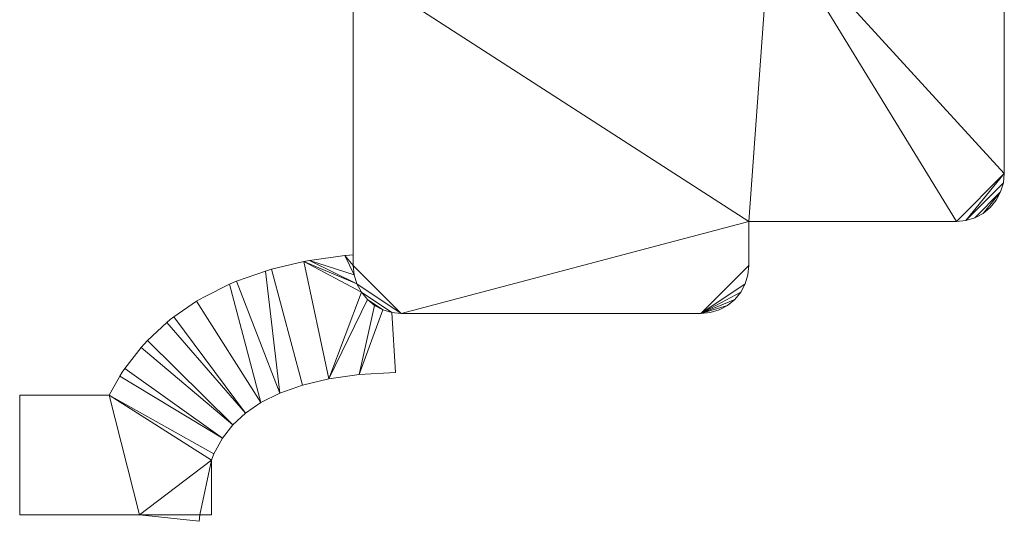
# Model space of a CAD drawing. Header units: millimetres. Extents: x -38221 to 49500, y -52000 to 43639.
# Tile 18 of 19: x 2000 to 18432, y 26894 to 35266. Entities that reach past the tile are written whole.
import ezdxf

# ---------------------------------------------------------------- set-up
doc = ezdxf.new("R2010")
doc.units = ezdxf.units.MM
doc.layers.add('A-MASS-____-OTLN', color=70, linetype='Continuous', lineweight=9)
doc.layers.add('A-ROOF-____-OTLN', color=132, linetype='Continuous', lineweight=9)

msp = doc.modelspace()

# ---------------------------------------------------------------- meshes
at = {"layer": 'A-MASS-____-OTLN', "color": 254, "transparency": 33554560}
mesh = msp.add_polyface(dxfattribs=at)
corners = [(7568, 42839, 3200), (7568, 37361, 3200), (7583, 37205, 3200), (7629, 37055, 3200), (7703, 36917, 3200), (7802, 36796, 3200), (7844, 36761, 3200), (7802, 36727, 3200), (7703, 36606, 3200), (7629, 36468, 3200), (7583, 36317, 3200), (7568, 36161, 3200), (7568, 31161, 3200), (7583, 31005, 3200), (7629, 30855, 3200), (7703, 30717, 3200), (7802, 30596, 3200), (7923, 30496, 3200), (8062, 30422, 3200), (8212, 30377, 3200), (8368, 30361, 3200), (13368, 30361, 3200), (13524, 30377, 3200), (13674, 30422, 3200), (13812, 30496, 3200), (13934, 30596, 3200), (14033, 30717, 3200), (14107, 30855, 3200), (14153, 31005, 3200), (14168, 31161, 3200), (14168, 31897, 3200), (17632, 31897, 3200), (17788, 31913, 3200), (17938, 31958, 3200), (18077, 32032, 3200), (18198, 32132, 3200), (18297, 32253, 3200), (18371, 32391, 3200), (18417, 32541, 3200), (18432, 32697, 3200), (18432, 36161, 3200), (18417, 36317, 3200), (18371, 36468, 3200), (18297, 36606, 3200), (18198, 36727, 3200), (18077, 36827, 3200), (17938, 36900, 3200), (17788, 36946, 3200), (17632, 36961, 3200), (14534, 36961, 3200), (14584, 37055, 3200), (14630, 37205, 3200), (14645, 37361, 3200), (14645, 42839, 3200), (14630, 42995, 3200), (14584, 43145, 3200), (14510, 43283, 3200), (14411, 43404, 3200), (14290, 43504, 3200), (14151, 43578, 3200), (14001, 43623, 3200), (13845, 43639, 3200), (8368, 43639, 3200), (8212, 43623, 3200), (8062, 43578, 3200), (7923, 43504, 3200), (7802, 43404, 3200), (7703, 43283, 3200), (7629, 43145, 3200), (7583, 42995, 3200)]
mesh.append_faces([[corners[k] for k in face] for face in [(6, 3, 4, 5)]], dxfattribs={"vtx0": -1, "color": 254})
mesh.append_faces([[corners[k] for k in face] for face in [(31, 49, 30), (27, 21, 26)]], dxfattribs={"vtx0": -1, "vtx1": -1, "color": 254})
mesh.append_faces([[corners[k] for k in face] for face in [(49, 6, 11, 30), (52, 1, 6, 49)]], dxfattribs={"vtx0": -1, "vtx1": -1, "vtx2": -1, "vtx3": -1, "color": 254})
mesh.append_faces([[corners[k] for k in face] for face in [(52, 62, 0, 1)]], dxfattribs={"vtx0": -1, "vtx1": -1, "vtx3": -1, "color": 254})
mesh.append_faces([[corners[k] for k in face] for face in [(30, 20, 21, 29), (63, 67, 68, 62), (38, 32, 33, 37), (49, 39, 40, 48), (37, 33, 34), (61, 57, 58)]], dxfattribs={"vtx0": -1, "vtx2": -1, "color": 254})
mesh.append_faces([[corners[k] for k in face] for face in [(30, 11, 12, 20)]], dxfattribs={"vtx0": -1, "vtx2": -1, "vtx3": -1, "color": 254})
mesh.append_faces([[corners[k] for k in face] for face in [(6, 9, 10, 11), (21, 24, 25, 26), (6, 1, 2, 3), (21, 27, 28, 29), (61, 55, 56, 57), (40, 46, 47, 48)]], dxfattribs={"vtx0": -1, "vtx3": -1, "color": 254})
mesh.append_faces([[corners[k] for k in face] for face in [(17, 18, 16)]], dxfattribs={"vtx1": -1, "color": 254})
mesh.append_faces([[corners[k] for k in face] for face in [(13, 14, 20, 12), (69, 0, 62, 68), (63, 64, 67), (38, 39, 32), (45, 46, 40, 44), (54, 55, 61, 53), (43, 44, 40)]], dxfattribs={"vtx1": -1, "vtx2": -1, "color": 254})
mesh.append_faces([[corners[k] for k in face] for face in [(31, 32, 39, 49)]], dxfattribs={"vtx1": -1, "vtx2": -1, "vtx3": -1, "color": 254})
mesh.append_faces([[corners[k] for k in face] for face in [(14, 15, 19, 20), (15, 16, 18, 19), (61, 62, 52, 53)]], dxfattribs={"vtx1": -1, "vtx3": -1, "color": 254})
mesh.append_faces([[corners[k] for k in face] for face in [(59, 60, 61, 58)]], dxfattribs={"vtx2": -1, "color": 254})
mesh.append_faces([[corners[k] for k in face] for face in [(21, 22, 23, 24), (6, 7, 8, 9), (64, 65, 66, 67), (34, 35, 36, 37), (40, 41, 42, 43), (49, 50, 51, 52)]], dxfattribs={"vtx3": -1, "color": 254})
mesh = msp.add_polyface(dxfattribs=at)
corners = [(7568, 42839), (7583, 42995), (7629, 43145), (7703, 43283), (7802, 43404), (7923, 43504), (8062, 43578), (8212, 43623), (8368, 43639), (13845, 43639), (14001, 43623), (14151, 43578), (14290, 43504), (14411, 43404), (14510, 43283), (14584, 43145), (14630, 42995), (14645, 42839), (14645, 37361), (14630, 37205), (14584, 37055), (14534, 36961), (17632, 36961), (17788, 36946), (17938, 36900), (18077, 36827), (18198, 36727), (18297, 36606), (18371, 36468), (18417, 36317), (18432, 36161), (18432, 32697), (18417, 32541), (18371, 32391), (18297, 32253), (18198, 32132), (18077, 32032), (17938, 31958), (17788, 31913), (17632, 31897), (14168, 31897), (14168, 31161), (14153, 31005), (14107, 30855), (14033, 30717), (13934, 30596), (13812, 30496), (13674, 30422), (13524, 30377), (13368, 30361), (8368, 30361), (8212, 30377), (8062, 30422), (7923, 30496), (7802, 30596), (7703, 30717), (7629, 30855), (7583, 31005), (7568, 31161), (7568, 36161), (7583, 36317), (7629, 36468), (7703, 36606), (7802, 36727), (7844, 36761), (7802, 36796), (7703, 36917), (7629, 37055), (7583, 37205), (7568, 37361)]
mesh.append_faces([[corners[k] for k in face] for face in [(36, 33, 34, 35), (21, 18, 19, 20), (11, 9, 10), (64, 62, 63), (6, 4, 5)]], dxfattribs={"vtx0": -1, "color": 254})
mesh.append_faces([[corners[k] for k in face] for face in [(40, 59, 21, 39)]], dxfattribs={"vtx0": -1, "vtx1": -1, "vtx2": -1, "color": 254})
mesh.append_faces([[corners[k] for k in face] for face in [(18, 21, 64, 69)]], dxfattribs={"vtx0": -1, "vtx1": -1, "vtx2": -1, "vtx3": -1, "color": 254})
mesh.append_faces([[corners[k] for k in face] for face in [(40, 50, 58, 59)]], dxfattribs={"vtx0": -1, "vtx1": -1, "vtx3": -1, "color": 254})
mesh.append_faces([[corners[k] for k in face] for face in [(9, 17, 18, 8), (56, 50, 51, 55), (55, 51, 52, 54)]], dxfattribs={"vtx0": -1, "vtx2": -1, "color": 254})
mesh.append_faces([[corners[k] for k in face] for face in [(21, 30, 31, 39), (18, 69, 0, 8)]], dxfattribs={"vtx0": -1, "vtx2": -1, "vtx3": -1, "color": 254})
mesh.append_faces([[corners[k] for k in face] for face in [(49, 41, 42, 43), (9, 15, 16, 17), (49, 43, 44, 45), (50, 56, 57, 58), (64, 60, 61, 62), (64, 67, 68, 69)]], dxfattribs={"vtx0": -1, "vtx3": -1, "color": 254})
mesh.append_faces([[corners[k] for k in face] for face in [(53, 54, 52)]], dxfattribs={"vtx1": -1, "color": 254})
mesh.append_faces([[corners[k] for k in face] for face in [(36, 37, 33), (26, 27, 30, 25), (24, 25, 30, 23), (22, 23, 30, 21), (14, 15, 9, 13), (12, 13, 9, 11), (45, 46, 49), (1, 2, 8, 0)]], dxfattribs={"vtx1": -1, "vtx2": -1, "color": 254})
mesh.append_faces([[corners[k] for k in face] for face in [(59, 60, 64, 21)]], dxfattribs={"vtx1": -1, "vtx2": -1, "vtx3": -1, "color": 254})
mesh.append_faces([[corners[k] for k in face] for face in [(32, 33, 37, 38), (31, 32, 38, 39), (40, 41, 49, 50), (7, 8, 2, 3), (3, 4, 6, 7)]], dxfattribs={"vtx1": -1, "vtx3": -1, "color": 254})
mesh.append_faces([[corners[k] for k in face] for face in [(28, 29, 30, 27), (47, 48, 49, 46)]], dxfattribs={"vtx2": -1, "color": 254})
mesh.append_faces([[corners[k] for k in face] for face in [(64, 65, 66, 67)]], dxfattribs={"vtx3": -1, "color": 254})
mesh = msp.add_polyface(dxfattribs=at)
corners = [(7568, 31161, 3200), (7568, 36161, 3200), (7568, 36161), (7568, 31161)]
mesh.append_faces([[corners[k] for k in face] for face in [(0, 1, 2, 3)]], dxfattribs={"color": 254})
mesh = msp.add_polyface(dxfattribs=at)
corners = [(18432, 36161, 3200), (18432, 32697, 3200), (18432, 32697), (18432, 36161)]
mesh.append_faces([[corners[k] for k in face] for face in [(3, 0, 1, 2)]], dxfattribs={"color": 254})
mesh = msp.add_polyface(dxfattribs=at)
corners = [(18417, 32541, 3200), (18371, 32391, 3200), (18371, 32391), (18417, 32541)]
mesh.append_faces([[corners[k] for k in face] for face in [(0, 1, 2, 3)]], dxfattribs={"color": 254})
mesh = msp.add_polyface(dxfattribs=at)
corners = [(18432, 32697, 3200), (18417, 32541, 3200), (18417, 32541), (18432, 32697)]
mesh.append_faces([[corners[k] for k in face] for face in [(3, 0, 1, 2)]], dxfattribs={"color": 254})
mesh = msp.add_polyface(dxfattribs=at)
corners = [(18371, 32391, 3200), (18297, 32253, 3200), (18297, 32253), (18371, 32391)]
mesh.append_faces([[corners[k] for k in face] for face in [(3, 0, 1, 2)]], dxfattribs={"color": 254})
mesh = msp.add_polyface(dxfattribs=at)
corners = [(18297, 32253, 3200), (18198, 32132, 3200), (18198, 32132), (18297, 32253)]
mesh.append_faces([[corners[k] for k in face] for face in [(3, 0, 1, 2)]], dxfattribs={"color": 254})
mesh = msp.add_polyface(dxfattribs=at)
corners = [(18198, 32132, 3200), (18077, 32032, 3200), (18077, 32032), (18198, 32132)]
mesh.append_faces([[corners[k] for k in face] for face in [(3, 0, 1, 2)]], dxfattribs={"color": 254})
mesh = msp.add_polyface(dxfattribs=at)
corners = [(14168, 31897, 3200), (14168, 31161, 3200), (14168, 31161), (14168, 31897)]
mesh.append_faces([[corners[k] for k in face] for face in [(0, 1, 2, 3)]], dxfattribs={"color": 254})
mesh = msp.add_polyface(dxfattribs=at)
corners = [(17632, 31897, 3200), (14168, 31897, 3200), (14168, 31897), (17632, 31897)]
mesh.append_faces([[corners[k] for k in face] for face in [(3, 0, 1, 2)]], dxfattribs={"color": 254})
mesh = msp.add_polyface(dxfattribs=at)
corners = [(17788, 31913, 3200), (17632, 31897, 3200), (17632, 31897), (17788, 31913)]
mesh.append_faces([[corners[k] for k in face] for face in [(3, 0, 1, 2)]], dxfattribs={"color": 254})
mesh = msp.add_polyface(dxfattribs=at)
corners = [(17938, 31958, 3200), (17788, 31913, 3200), (17788, 31913), (17938, 31958)]
mesh.append_faces([[corners[k] for k in face] for face in [(0, 1, 2, 3)]], dxfattribs={"color": 254})
mesh = msp.add_polyface(dxfattribs=at)
corners = [(18077, 32032, 3200), (17938, 31958, 3200), (17938, 31958), (18077, 32032)]
mesh.append_faces([[corners[k] for k in face] for face in [(0, 1, 2, 3)]], dxfattribs={"color": 254})
mesh = msp.add_polyface(dxfattribs=at)
corners = [(7583, 31005, 3200), (7568, 31161, 3200), (7568, 31161), (7583, 31005)]
mesh.append_faces([[corners[k] for k in face] for face in [(0, 1, 2, 3)]], dxfattribs={"color": 254})
mesh = msp.add_polyface(dxfattribs=at)
corners = [(14168, 31161, 3200), (14153, 31005, 3200), (14153, 31005), (14168, 31161)]
mesh.append_faces([[corners[k] for k in face] for face in [(0, 1, 2, 3)]], dxfattribs={"color": 254})
mesh = msp.add_polyface(dxfattribs=at)
corners = [(7629, 30855, 3200), (7583, 31005, 3200), (7583, 31005), (7629, 30855)]
mesh.append_faces([[corners[k] for k in face] for face in [(0, 1, 2, 3)]], dxfattribs={"color": 254})
mesh = msp.add_polyface(dxfattribs=at)
corners = [(14153, 31005, 3200), (14107, 30855, 3200), (14107, 30855), (14153, 31005)]
mesh.append_faces([[corners[k] for k in face] for face in [(0, 1, 2, 3)]], dxfattribs={"color": 254})
mesh = msp.add_polyface(dxfattribs=at)
corners = [(7703, 30717, 3200), (7629, 30855, 3200), (7629, 30855), (7703, 30717)]
mesh.append_faces([[corners[k] for k in face] for face in [(3, 0, 1, 2)]], dxfattribs={"color": 254})
mesh = msp.add_polyface(dxfattribs=at)
corners = [(14107, 30855, 3200), (14033, 30717, 3200), (14033, 30717), (14107, 30855)]
mesh.append_faces([[corners[k] for k in face] for face in [(0, 1, 2, 3)]], dxfattribs={"color": 254})
mesh = msp.add_polyface(dxfattribs=at)
corners = [(7802, 30596, 3200), (7703, 30717, 3200), (7703, 30717), (7802, 30596)]
mesh.append_faces([[corners[k] for k in face] for face in [(0, 1, 2, 3)]], dxfattribs={"color": 254})
mesh = msp.add_polyface(dxfattribs=at)
corners = [(7923, 30496, 3200), (7802, 30596, 3200), (7802, 30596), (7923, 30496)]
mesh.append_faces([[corners[k] for k in face] for face in [(0, 1, 2, 3)]], dxfattribs={"color": 254})
mesh = msp.add_polyface(dxfattribs=at)
corners = [(13934, 30596, 3200), (13812, 30496, 3200), (13812, 30496), (13934, 30596)]
mesh.append_faces([[corners[k] for k in face] for face in [(3, 0, 1, 2)]], dxfattribs={"color": 254})
mesh = msp.add_polyface(dxfattribs=at)
corners = [(14033, 30717, 3200), (13934, 30596, 3200), (13934, 30596), (14033, 30717)]
mesh.append_faces([[corners[k] for k in face] for face in [(3, 0, 1, 2)]], dxfattribs={"color": 254})
mesh = msp.add_polyface(dxfattribs=at)
corners = [(8062, 30422, 3200), (7923, 30496, 3200), (7923, 30496), (8062, 30422)]
mesh.append_faces([[corners[k] for k in face] for face in [(0, 1, 2, 3)]], dxfattribs={"color": 254})
mesh = msp.add_polyface(dxfattribs=at)
corners = [(8212, 30377, 3200), (8062, 30422, 3200), (8062, 30422), (8212, 30377)]
mesh.append_faces([[corners[k] for k in face] for face in [(3, 0, 1, 2)]], dxfattribs={"color": 254})
mesh = msp.add_polyface(dxfattribs=at)
corners = [(13674, 30422, 3200), (13524, 30377, 3200), (13524, 30377), (13674, 30422)]
mesh.append_faces([[corners[k] for k in face] for face in [(0, 1, 2, 3)]], dxfattribs={"color": 254})
mesh = msp.add_polyface(dxfattribs=at)
corners = [(13812, 30496, 3200), (13674, 30422, 3200), (13674, 30422), (13812, 30496)]
mesh.append_faces([[corners[k] for k in face] for face in [(0, 1, 2, 3)]], dxfattribs={"color": 254})
mesh = msp.add_polyface(dxfattribs=at)
corners = [(8368, 30361, 3200), (8212, 30377, 3200), (8212, 30377), (8368, 30361)]
mesh.append_faces([[corners[k] for k in face] for face in [(3, 0, 1, 2)]], dxfattribs={"color": 254})
mesh = msp.add_polyface(dxfattribs=at)
corners = [(13368, 30361, 3200), (8368, 30361, 3200), (8368, 30361), (13368, 30361)]
mesh.append_faces([[corners[k] for k in face] for face in [(0, 1, 2, 3)]], dxfattribs={"color": 254})
mesh = msp.add_polyface(dxfattribs=at)
corners = [(13524, 30377, 3200), (13368, 30361, 3200), (13368, 30361), (13524, 30377)]
mesh.append_faces([[corners[k] for k in face] for face in [(3, 0, 1, 2)]], dxfattribs={"color": 254})
at = {"layer": 'A-ROOF-____-OTLN', "color": 10}
mesh = msp.add_polyface(dxfattribs=at)
corners = [(5200, 27000, 2900), (5006, 27000, 2900), (4994, 26894, 2900), (4000, 27000, 2900), (2000, 27000, 2900), (2000, 29000, 2900), (3496, 29000, 2900), (3671, 29316, 2900), (3711, 29382, 2900), (3757, 29445, 2900), (4027, 29793, 2900), (4078, 29853, 2900), (4133, 29909, 2900), (4457, 30212, 2900), (4514, 30262, 2900), (4574, 30307, 2900), (4952, 30566, 2900), (5072, 30636, 2900), (5503, 30852, 2900), (5617, 30900, 2900), (6102, 31071, 2900), (6205, 31101, 2900), (6744, 31228, 2900), (6835, 31245, 2900), (7427, 31328, 2900), (7506, 31336, 2900), (7568, 31340, 2900), (7568, 31161, 2900), (7583, 31005, 2900), (7629, 30855, 2900), (7703, 30717, 2900), (7802, 30596, 2900), (7923, 30496, 2900), (8062, 30422, 2900), (8212, 30377, 2900), (8272, 29379, 2900), (7665, 29342, 2900), (7158, 29271, 2900), (6717, 29167, 2900), (6341, 29034, 2900), (6027, 28878, 2900), (5769, 28700, 2900), (5557, 28502, 2900), (5383, 28279, 2900), (5239, 28020, 2900), (5200, 27915, 2900)]
mesh.append_faces([[corners[k] for k in face] for face in [(12, 42, 10, 11), (20, 39, 19), (28, 24, 27)]], dxfattribs={"vtx0": -1, "vtx1": -1, "color": 10})
mesh.append_faces([[corners[k] for k in face] for face in [(3, 6, 45, 1)]], dxfattribs={"vtx0": -1, "vtx1": -1, "vtx2": -1, "vtx3": -1, "color": 10})
mesh.append_faces([[corners[k] for k in face] for face in [(6, 44, 45), (42, 12, 13, 41), (41, 15, 16, 40), (22, 37, 38, 21), (36, 32, 33)]], dxfattribs={"vtx0": -1, "vtx2": -1, "color": 10})
mesh.append_faces([[corners[k] for k in face] for face in [(40, 16, 17, 18)]], dxfattribs={"vtx0": -1, "vtx3": -1, "color": 10})
mesh.append_faces([[corners[k] for k in face] for face in [(35, 36, 33, 34)]], dxfattribs={"vtx1": -1, "color": 10})
mesh.append_faces([[corners[k] for k in face] for face in [(30, 31, 37, 22)]], dxfattribs={"vtx1": -1, "vtx2": -1, "vtx3": -1, "color": 10})
mesh.append_faces([[corners[k] for k in face] for face in [(6, 7, 43, 44), (42, 43, 9, 10), (39, 40, 18, 19), (38, 39, 20, 21), (31, 32, 36, 37), (22, 23, 29, 30), (23, 24, 28, 29)]], dxfattribs={"vtx1": -1, "vtx3": -1, "color": 10})
mesh.append_faces([[corners[k] for k in face] for face in [(4, 5, 6, 3), (1, 2, 3), (45, 0, 1), (25, 26, 27, 24)]], dxfattribs={"vtx2": -1, "color": 10})
mesh.append_faces([[corners[k] for k in face] for face in [(7, 8, 9, 43), (13, 14, 15, 41)]], dxfattribs={"vtx2": -1, "vtx3": -1, "color": 10})
mesh = msp.add_polyface(dxfattribs=at)
corners = [(5006, 27000, 3025), (5200, 27000, 3025), (5200, 27915, 3025), (5239, 28020, 3025), (5383, 28279, 3025), (5557, 28502, 3025), (5769, 28700, 3025), (6027, 28878, 3025), (6341, 29034, 3025), (6717, 29167, 3025), (7158, 29271, 3025), (7665, 29342, 3025), (8272, 29379, 3025), (8212, 30377, 3025), (8062, 30422, 3025), (7923, 30496, 3025), (7802, 30596, 3025), (7703, 30717, 3025), (7629, 30855, 3025), (7583, 31005, 3025), (7568, 31161, 3025), (7568, 31340, 3025), (7506, 31336, 3025), (7427, 31328, 3025), (6835, 31245, 3025), (6744, 31228, 3025), (6205, 31101, 3025), (6102, 31071, 3025), (5617, 30900, 3025), (5503, 30852, 3025), (5072, 30636, 3025), (4952, 30566, 3025), (4574, 30307, 3025), (4514, 30262, 3025), (4457, 30212, 3025), (4133, 29909, 3025), (4078, 29853, 3025), (4027, 29793, 3025), (3757, 29445, 3025), (3711, 29382, 3025), (3671, 29316, 3025), (3496, 29000, 3025), (2000, 29000, 3025), (2000, 27000, 3025), (4000, 27000, 3025), (4994, 26894, 3025)]
mesh.append_faces([[corners[k] for k in face] for face in [(14, 11, 12, 13)]], dxfattribs={"vtx0": -1, "color": 10})
mesh.append_faces([[corners[k] for k in face] for face in [(37, 5, 35, 36), (17, 10, 16), (28, 8, 27)]], dxfattribs={"vtx0": -1, "vtx1": -1, "color": 10})
mesh.append_faces([[corners[k] for k in face] for face in [(41, 44, 2, 3)]], dxfattribs={"vtx0": -1, "vtx1": -1, "vtx3": -1, "color": 10})
mesh.append_faces([[corners[k] for k in face] for face in [(4, 40, 41, 3), (38, 4, 5, 37), (29, 7, 8, 28), (27, 8, 9, 26), (11, 15, 16, 10)]], dxfattribs={"vtx0": -1, "vtx2": -1, "color": 10})
mesh.append_faces([[corners[k] for k in face] for face in [(30, 31, 7, 29), (14, 15, 11)]], dxfattribs={"vtx1": -1, "vtx2": -1, "color": 10})
mesh.append_faces([[corners[k] for k in face] for face in [(17, 18, 25, 10)]], dxfattribs={"vtx1": -1, "vtx2": -1, "vtx3": -1, "color": 10})
mesh.append_faces([[corners[k] for k in face] for face in [(34, 35, 5, 6), (31, 32, 6, 7), (9, 10, 25, 26), (24, 25, 18, 19), (23, 24, 19, 20)]], dxfattribs={"vtx1": -1, "vtx3": -1, "color": 10})
mesh.append_faces([[corners[k] for k in face] for face in [(44, 45, 0)]], dxfattribs={"vtx2": -1, "color": 10})
mesh.append_faces([[corners[k] for k in face] for face in [(0, 1, 2, 44), (38, 39, 40, 4), (32, 33, 34, 6)]], dxfattribs={"vtx2": -1, "vtx3": -1, "color": 10})
mesh.append_faces([[corners[k] for k in face] for face in [(41, 42, 43, 44), (20, 21, 22, 23)]], dxfattribs={"vtx3": -1, "color": 10})
mesh = msp.add_polyface(dxfattribs=at)
corners = [(6205, 31101, 3025), (6744, 31228, 3025), (6744, 31228, 2900), (6205, 31101, 2900)]
mesh.append_faces([[corners[k] for k in face] for face in [(0, 1, 2, 3)]], dxfattribs={"color": 10})
mesh = msp.add_polyface(dxfattribs=at)
corners = [(6744, 31228, 3025), (6835, 31245, 3025), (6835, 31245, 2900), (6744, 31228, 2900)]
mesh.append_faces([[corners[k] for k in face] for face in [(1, 2, 3, 0)]], dxfattribs={"color": 10})
mesh = msp.add_polyface(dxfattribs=at)
corners = [(6835, 31245, 3025), (7427, 31328, 3025), (7427, 31328, 2900), (6835, 31245, 2900)]
mesh.append_faces([[corners[k] for k in face] for face in [(0, 1, 2, 3)]], dxfattribs={"color": 10})
mesh = msp.add_polyface(dxfattribs=at)
corners = [(7427, 31328, 3025), (7506, 31336, 3025), (7506, 31336, 2900), (7427, 31328, 2900)]
mesh.append_faces([[corners[k] for k in face] for face in [(1, 2, 3, 0)]], dxfattribs={"color": 10})
mesh = msp.add_polyface(dxfattribs=at)
corners = [(7506, 31336, 3025), (7568, 31340, 3025), (7568, 31340, 2900), (7506, 31336, 2900)]
mesh.append_faces([[corners[k] for k in face] for face in [(0, 1, 2, 3)]], dxfattribs={"color": 10})
mesh = msp.add_polyface(dxfattribs=at)
corners = [(7568, 31340, 3025), (7568, 31161, 3025), (7568, 31161, 2900), (7568, 31340, 2900)]
mesh.append_faces([[corners[k] for k in face] for face in [(1, 2, 3, 0)]], dxfattribs={"color": 10})
mesh = msp.add_polyface(dxfattribs=at)
corners = [(5617, 30900, 3025), (6102, 31071, 3025), (6102, 31071, 2900), (5617, 30900, 2900)]
mesh.append_faces([[corners[k] for k in face] for face in [(1, 2, 3, 0)]], dxfattribs={"color": 10})
mesh = msp.add_polyface(dxfattribs=at)
corners = [(6102, 31071, 3025), (6205, 31101, 3025), (6205, 31101, 2900), (6102, 31071, 2900)]
mesh.append_faces([[corners[k] for k in face] for face in [(0, 1, 2, 3)]], dxfattribs={"color": 10})
mesh = msp.add_polyface(dxfattribs=at)
corners = [(7568, 31161, 3025), (7583, 31005, 3025), (7583, 31005, 2900), (7568, 31161, 2900)]
mesh.append_faces([[corners[k] for k in face] for face in [(0, 1, 2, 3)]], dxfattribs={"color": 10})
mesh = msp.add_polyface(dxfattribs=at)
corners = [(5503, 30852, 3025), (5617, 30900, 3025), (5617, 30900, 2900), (5503, 30852, 2900)]
mesh.append_faces([[corners[k] for k in face] for face in [(1, 2, 3, 0)]], dxfattribs={"color": 10})
mesh = msp.add_polyface(dxfattribs=at)
corners = [(7583, 31005, 3025), (7629, 30855, 3025), (7629, 30855, 2900), (7583, 31005, 2900)]
mesh.append_faces([[corners[k] for k in face] for face in [(0, 1, 2, 3)]], dxfattribs={"color": 10})
mesh = msp.add_polyface(dxfattribs=at)
corners = [(5072, 30636, 3025), (5503, 30852, 3025), (5503, 30852, 2900), (5072, 30636, 2900)]
mesh.append_faces([[corners[k] for k in face] for face in [(1, 2, 3, 0)]], dxfattribs={"color": 10})
mesh = msp.add_polyface(dxfattribs=at)
corners = [(7629, 30855, 3025), (7703, 30717, 3025), (7703, 30717, 2900), (7629, 30855, 2900)]
mesh.append_faces([[corners[k] for k in face] for face in [(1, 2, 3, 0)]], dxfattribs={"color": 10})
mesh = msp.add_polyface(dxfattribs=at)
corners = [(4574, 30307, 3025), (4952, 30566, 3025), (4952, 30566, 2900), (4574, 30307, 2900)]
mesh.append_faces([[corners[k] for k in face] for face in [(0, 1, 2, 3)]], dxfattribs={"color": 10})
mesh = msp.add_polyface(dxfattribs=at)
corners = [(4952, 30566, 3025), (5072, 30636, 3025), (5072, 30636, 2900), (4952, 30566, 2900)]
mesh.append_faces([[corners[k] for k in face] for face in [(1, 2, 3, 0)]], dxfattribs={"color": 10})
mesh = msp.add_polyface(dxfattribs=at)
corners = [(7703, 30717, 3025), (7802, 30596, 3025), (7802, 30596, 2900), (7703, 30717, 2900)]
mesh.append_faces([[corners[k] for k in face] for face in [(1, 2, 3, 0)]], dxfattribs={"color": 10})
mesh = msp.add_polyface(dxfattribs=at)
corners = [(7802, 30596, 3025), (7923, 30496, 3025), (7923, 30496, 2900), (7802, 30596, 2900)]
mesh.append_faces([[corners[k] for k in face] for face in [(1, 2, 3, 0)]], dxfattribs={"color": 10})
mesh = msp.add_polyface(dxfattribs=at)
corners = [(7923, 30496, 3025), (8062, 30422, 3025), (8062, 30422, 2900), (7923, 30496, 2900)]
mesh.append_faces([[corners[k] for k in face] for face in [(1, 2, 3, 0)]], dxfattribs={"color": 10})
mesh = msp.add_polyface(dxfattribs=at)
corners = [(8062, 30422, 3025), (8212, 30377, 3025), (8212, 30377, 2900), (8062, 30422, 2900)]
mesh.append_faces([[corners[k] for k in face] for face in [(1, 2, 3, 0)]], dxfattribs={"color": 10})
mesh = msp.add_polyface(dxfattribs=at)
corners = [(4457, 30212, 3025), (4514, 30262, 3025), (4514, 30262, 2900), (4457, 30212, 2900)]
mesh.append_faces([[corners[k] for k in face] for face in [(0, 1, 2, 3)]], dxfattribs={"color": 10})
mesh = msp.add_polyface(dxfattribs=at)
corners = [(4514, 30262, 3025), (4574, 30307, 3025), (4574, 30307, 2900), (4514, 30262, 2900)]
mesh.append_faces([[corners[k] for k in face] for face in [(0, 1, 2, 3)]], dxfattribs={"color": 10})
mesh = msp.add_polyface(dxfattribs=at)
corners = [(8212, 30377, 3025), (8272, 29379, 3025), (8272, 29379, 2900), (8212, 30377, 2900)]
mesh.append_faces([[corners[k] for k in face] for face in [(0, 1, 2, 3)]], dxfattribs={"color": 10})
mesh = msp.add_polyface(dxfattribs=at)
corners = [(4133, 29909, 3025), (4457, 30212, 3025), (4457, 30212, 2900), (4133, 29909, 2900)]
mesh.append_faces([[corners[k] for k in face] for face in [(0, 1, 2, 3)]], dxfattribs={"color": 10})
mesh = msp.add_polyface(dxfattribs=at)
corners = [(4078, 29853, 3025), (4133, 29909, 3025), (4133, 29909, 2900), (4078, 29853, 2900)]
mesh.append_faces([[corners[k] for k in face] for face in [(0, 1, 2, 3)]], dxfattribs={"color": 10})
mesh = msp.add_polyface(dxfattribs=at)
corners = [(3757, 29445, 3025), (4027, 29793, 3025), (4027, 29793, 2900), (3757, 29445, 2900)]
mesh.append_faces([[corners[k] for k in face] for face in [(1, 2, 3, 0)]], dxfattribs={"color": 10})
mesh = msp.add_polyface(dxfattribs=at)
corners = [(4027, 29793, 3025), (4078, 29853, 3025), (4078, 29853, 2900), (4027, 29793, 2900)]
mesh.append_faces([[corners[k] for k in face] for face in [(0, 1, 2, 3)]], dxfattribs={"color": 10})
mesh = msp.add_polyface(dxfattribs=at)
corners = [(3711, 29382, 3025), (3757, 29445, 3025), (3757, 29445, 2900), (3711, 29382, 2900)]
mesh.append_faces([[corners[k] for k in face] for face in [(1, 2, 3, 0)]], dxfattribs={"color": 10})
mesh = msp.add_polyface(dxfattribs=at)
corners = [(3496, 29000, 3025), (3671, 29316, 3025), (3671, 29316, 2900), (3496, 29000, 2900)]
mesh.append_faces([[corners[k] for k in face] for face in [(0, 1, 2, 3)]], dxfattribs={"color": 10})
mesh = msp.add_polyface(dxfattribs=at)
corners = [(3671, 29316, 3025), (3711, 29382, 3025), (3711, 29382, 2900), (3671, 29316, 2900)]
mesh.append_faces([[corners[k] for k in face] for face in [(1, 2, 3, 0)]], dxfattribs={"color": 10})
mesh = msp.add_polyface(dxfattribs=at)
corners = [(7158, 29271, 3025), (6717, 29167, 3025), (6717, 29167, 2900), (7158, 29271, 2900)]
mesh.append_faces([[corners[k] for k in face] for face in [(0, 1, 2, 3)]], dxfattribs={"color": 10})
mesh = msp.add_polyface(dxfattribs=at)
corners = [(7665, 29342, 3025), (7158, 29271, 3025), (7158, 29271, 2900), (7665, 29342, 2900)]
mesh.append_faces([[corners[k] for k in face] for face in [(0, 1, 2, 3)]], dxfattribs={"color": 10})
mesh = msp.add_polyface(dxfattribs=at)
corners = [(8272, 29379, 3025), (7665, 29342, 3025), (7665, 29342, 2900), (8272, 29379, 2900)]
mesh.append_faces([[corners[k] for k in face] for face in [(0, 1, 2, 3)]], dxfattribs={"color": 10})
mesh = msp.add_polyface(dxfattribs=at)
corners = [(6717, 29167, 3025), (6341, 29034, 3025), (6341, 29034, 2900), (6717, 29167, 2900)]
mesh.append_faces([[corners[k] for k in face] for face in [(1, 2, 3, 0)]], dxfattribs={"color": 10})
mesh = msp.add_polyface(dxfattribs=at)
corners = [(2000, 27000, 3025), (2000, 29000, 3025), (2000, 29000, 2900), (2000, 27000, 2900)]
mesh.append_faces([[corners[k] for k in face] for face in [(1, 2, 3, 0)]], dxfattribs={"color": 10})
mesh = msp.add_polyface(dxfattribs=at)
corners = [(2000, 29000, 3025), (3496, 29000, 3025), (3496, 29000, 2900), (2000, 29000, 2900)]
mesh.append_faces([[corners[k] for k in face] for face in [(0, 1, 2, 3)]], dxfattribs={"color": 10})
mesh = msp.add_polyface(dxfattribs=at)
corners = [(6341, 29034, 3025), (6027, 28878, 3025), (6027, 28878, 2900), (6341, 29034, 2900)]
mesh.append_faces([[corners[k] for k in face] for face in [(0, 1, 2, 3)]], dxfattribs={"color": 10})
mesh = msp.add_polyface(dxfattribs=at)
corners = [(6027, 28878, 3025), (5769, 28700, 3025), (5769, 28700, 2900), (6027, 28878, 2900)]
mesh.append_faces([[corners[k] for k in face] for face in [(1, 2, 3, 0)]], dxfattribs={"color": 10})
mesh = msp.add_polyface(dxfattribs=at)
corners = [(5769, 28700, 3025), (5557, 28502, 3025), (5557, 28502, 2900), (5769, 28700, 2900)]
mesh.append_faces([[corners[k] for k in face] for face in [(1, 2, 3, 0)]], dxfattribs={"color": 10})
mesh = msp.add_polyface(dxfattribs=at)
corners = [(5557, 28502, 3025), (5383, 28279, 3025), (5383, 28279, 2900), (5557, 28502, 2900)]
mesh.append_faces([[corners[k] for k in face] for face in [(0, 1, 2, 3)]], dxfattribs={"color": 10})
mesh = msp.add_polyface(dxfattribs=at)
corners = [(5383, 28279, 3025), (5239, 28020, 3025), (5239, 28020, 2900), (5383, 28279, 2900)]
mesh.append_faces([[corners[k] for k in face] for face in [(0, 1, 2, 3)]], dxfattribs={"color": 10})
mesh = msp.add_polyface(dxfattribs=at)
corners = [(5239, 28020, 3025), (5200, 27915, 3025), (5200, 27915, 2900), (5239, 28020, 2900)]
mesh.append_faces([[corners[k] for k in face] for face in [(1, 2, 3, 0)]], dxfattribs={"color": 10})
mesh = msp.add_polyface(dxfattribs=at)
corners = [(5200, 27915, 3025), (5200, 27000, 3025), (5200, 27000, 2900), (5200, 27915, 2900)]
mesh.append_faces([[corners[k] for k in face] for face in [(0, 1, 2, 3)]], dxfattribs={"color": 10})
mesh = msp.add_polyface(dxfattribs=at)
corners = [(4000, 27000, 3025), (2000, 27000, 3025), (2000, 27000, 2900), (4000, 27000, 2900)]
mesh.append_faces([[corners[k] for k in face] for face in [(1, 2, 3, 0)]], dxfattribs={"color": 10})
mesh = msp.add_polyface(dxfattribs=at)
corners = [(4994, 26894, 3025), (4000, 27000, 3025), (4000, 27000, 2900), (4994, 26894, 2900)]
mesh.append_faces([[corners[k] for k in face] for face in [(0, 1, 2, 3)]], dxfattribs={"color": 10})
mesh = msp.add_polyface(dxfattribs=at)
corners = [(5006, 27000, 3025), (4994, 26894, 3025), (4994, 26894, 2900), (5006, 27000, 2900)]
mesh.append_faces([[corners[k] for k in face] for face in [(1, 2, 3, 0)]], dxfattribs={"color": 10})
mesh = msp.add_polyface(dxfattribs=at)
corners = [(5200, 27000, 3025), (5006, 27000, 3025), (5006, 27000, 2900), (5200, 27000, 2900)]
mesh.append_faces([[corners[k] for k in face] for face in [(0, 1, 2, 3)]], dxfattribs={"color": 10})

doc.saveas('drawing.dxf')
